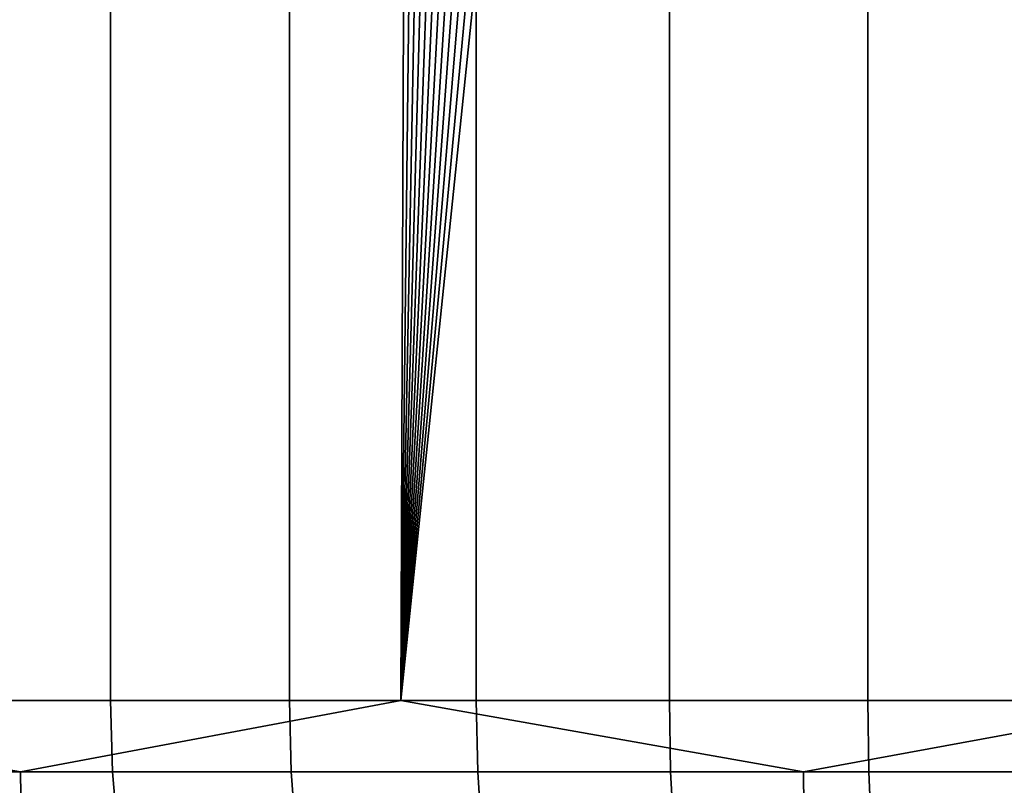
# Model space of a CAD drawing. Header units: metres. Extents: x -244 to 24, y -123 to 0.
# Tile 48 of 146: x -2.31 to -0.86, y -122.22 to -121.1. Entities that reach past the tile are written whole.
import ezdxf

# ---------------------------------------------------------------- set-up
doc = ezdxf.new("R2010")
doc.units = ezdxf.units.M
doc.layers.add('solid_10_231_103_000', color=7, linetype='CONTINUOUS')

msp = doc.modelspace()

# ---------------------------------------------------------------- linework, layer by layer
at = {"layer": 'solid_10_231_103_000'}
for points in [[(-2.424911, -122.099998, 79.181168), (-2.174279, -122.099998, 79.35746), (-2.174167, -109.099998, 79.357544), (-2.424889, -109.099998, 79.181145)], [(-2.174279, -122.099998, 79.35746), (-1.910888, -122.099998, 79.514046), (-1.911045, -109.099998, 79.513969), (-2.174167, -109.099998, 79.357544)], [(-1.636284, -122.099998, 79.650017), (-1.636298, -109.099998, 79.649986), (-1.911045, -109.099998, 79.513969), (-1.910888, -122.099998, 79.514046)], [(-1.636284, -122.099998, 79.650017), (-1.352077, -122.099998, 79.764557), (-1.352029, -109.099998, 79.764572), (-1.636298, -109.099998, 79.649986)], [(-1.352077, -122.099998, 79.764557), (-1.059935, -122.099998, 79.85701), (-1.059868, -109.099998, 79.857033), (-1.352029, -109.099998, 79.764572)], [(-1.059935, -122.099998, 79.85701), (-0.761573, -122.099998, 79.926834), (-0.76164, -109.099998, 79.926819), (-1.059868, -109.099998, 79.857033)], [(-2.907357, -122.099998, -23.269073), (-2.336473, -110.110481, -23.333311), (-2.290714, -110.206345, -23.337849)], [(-2.907357, -122.099998, -23.269073), (-2.290714, -110.206345, -23.337849), (-2.240886, -110.300079, -23.342686)], [(-2.907357, -122.099998, -23.269073), (-2.240886, -110.300079, -23.342686), (-2.186887, -110.39193, -23.347805)], [(-2.907357, -122.099998, -23.269073), (-2.186887, -110.39193, -23.347805), (-2.128971, -110.481483, -23.353159)], [(-2.907357, -122.099998, -23.269073), (-2.128971, -110.481483, -23.353159), (-2.067272, -110.568489, -23.358702)], [(-2.907357, -122.099998, -23.269073), (-2.067272, -110.568489, -23.358702), (-2.001701, -110.653099, -23.36441)], [(-2.907357, -122.099998, -23.269073), (-2.001701, -110.653099, -23.36441), (-1.932508, -110.734909, -23.370235)], [(-2.907357, -122.099998, -23.269073), (-1.932508, -110.734909, -23.370235), (-1.859714, -110.813843, -23.376141)], [(-2.907357, -122.099998, -23.269073), (-1.859714, -110.813843, -23.376141), (-1.78332, -110.889923, -23.382093)], [(-2.907357, -122.099998, -23.269073), (-1.78332, -110.889923, -23.382093), (-1.703702, -110.962723, -23.388029), (-1.747294, -122.099998, -23.384813)], [(-1.747294, -122.099998, -23.384813), (-1.703702, -110.962723, -23.388029), (-1.620788, -111.032272, -23.393921)], [(-1.747294, -122.099998, -23.384813), (-1.620788, -111.032272, -23.393921), (-1.534703, -111.098488, -23.399727)], [(-1.747294, -122.099998, -23.384813), (-1.534703, -111.098488, -23.399727), (-1.445915, -111.160934, -23.40538)], [(-1.747294, -122.099998, -23.384813), (-1.445915, -111.160934, -23.40538), (-1.354267, -111.219711, -23.410862)], [(-1.747294, -122.099998, -23.384813), (-1.354267, -111.219711, -23.410862), (-1.260005, -111.274681, -23.416124)], [(-1.747294, -122.099998, -23.384813), (-1.260005, -111.274681, -23.416124), (-1.163599, -111.325539, -23.421114)], [(-1.747294, -122.099998, -23.384813), (-1.163599, -111.325539, -23.421114), (-1.064827, -111.372398, -23.425812)], [(-1.017336, -111.377701, -23.427694), (-0.964051, -111.415092, -23.430176), (-1.747294, -122.099998, -23.384813), (-1.064827, -111.372398, -23.425812)], [(-1.747294, -122.099998, -23.384813), (-0.964051, -111.415092, -23.430176), (-0.861676, -111.453438, -23.434164)], [(-0.823229, -111.454819, -23.435411), (-0.757464, -111.487534, -23.437763), (-1.747294, -122.099998, -23.384813), (-0.861676, -111.453438, -23.434164)], [(-1.747294, -122.099998, -23.384813), (-0.757464, -111.487534, -23.437763), (-0.651881, -111.51722, -23.440937)], [(-1.747294, -122.099998, -23.384813), (-0.651881, -111.51722, -23.440937), (-0.545237, -111.542366, -23.443661), (-0.582912, -122.099998, -23.442755)], [(-3.452617, -122.204529, -23.1889), (-2.907357, -122.099998, -23.269073), (-2.30641, -122.204529, -23.330797)], [(-2.30641, -122.204529, -23.330797), (-2.907357, -122.099998, -23.269073), (-1.747294, -122.099998, -23.384813)], [(-2.42159, -122.204529, 79.176811), (-2.171301, -122.204529, 79.352859), (-2.174279, -122.099998, 79.35746), (-2.424911, -122.099998, 79.181168)], [(-2.30641, -122.204529, -23.330797), (-1.747294, -122.099998, -23.384813), (-1.154606, -122.204529, -23.416073)], [(-2.171301, -122.204529, 79.352859), (-1.908271, -122.204529, 79.509239), (-1.910888, -122.099998, 79.514046), (-2.174279, -122.099998, 79.35746)], [(-1.908271, -122.204529, 79.509239), (-1.634043, -122.204529, 79.645012), (-1.636284, -122.099998, 79.650017), (-1.910888, -122.099998, 79.514046)], [(-1.154606, -122.204529, -23.416073), (-1.747294, -122.099998, -23.384813), (-0.582912, -122.099998, -23.442755)], [(-1.634043, -122.204529, 79.645012), (-1.350225, -122.204529, 79.759407), (-1.352077, -122.099998, 79.764557), (-1.636284, -122.099998, 79.650017)], [(-1.350225, -122.204529, 79.759407), (-1.058483, -122.204529, 79.85173), (-1.059935, -122.099998, 79.85701), (-1.352077, -122.099998, 79.764557)], [(-1.154606, -122.204529, -23.416073), (-0.582912, -122.099998, -23.442755), (0, -122.204529, -23.444523)], [(-1.058483, -122.204529, 79.85173), (-0.76053, -122.204529, 79.921455), (-0.761573, -122.099998, 79.926834), (-1.059935, -122.099998, 79.85701)], [(-3.452617, -122.204529, -23.1889), (-2.30641, -122.204529, -23.330797), (-2.304797, -122.308014, -23.31448), (-3.450202, -122.308014, -23.172682)], [(-2.171301, -122.204529, 79.352859), (-2.42159, -122.204529, 79.176811), (-2.41165, -122.308014, 79.163773), (-2.162389, -122.308014, 79.339104)], [(-2.30641, -122.204529, -23.330797), (-1.154606, -122.204529, -23.416073), (-1.153798, -122.308014, -23.399698), (-2.304797, -122.308014, -23.31448)], [(-1.908271, -122.204529, 79.509239), (-2.171301, -122.204529, 79.352859), (-2.162389, -122.308014, 79.339104), (-1.900439, -122.308014, 79.494835)], [(-1.634043, -122.204529, 79.645012), (-1.908271, -122.204529, 79.509239), (-1.900439, -122.308014, 79.494835), (-1.627336, -122.308014, 79.630051)], [(-1.350225, -122.204529, 79.759407), (-1.634043, -122.204529, 79.645012), (-1.627336, -122.308014, 79.630051), (-1.344683, -122.308014, 79.743973)], [(-1.058483, -122.204529, 79.85173), (-1.350225, -122.204529, 79.759407), (-1.344683, -122.308014, 79.743973), (-1.054139, -122.308014, 79.835922)], [(-1.154606, -122.204529, -23.416073), (0, -122.204529, -23.444523), (0, -122.308014, -23.428125), (-1.153798, -122.308014, -23.399698)], [(-0.76053, -122.204529, 79.921455), (-1.058483, -122.204529, 79.85173), (-1.054139, -122.308014, 79.835922), (-0.757409, -122.308014, 79.905357)]]:
    msp.add_3dface(points, dxfattribs=at)

doc.saveas('drawing.dxf')
